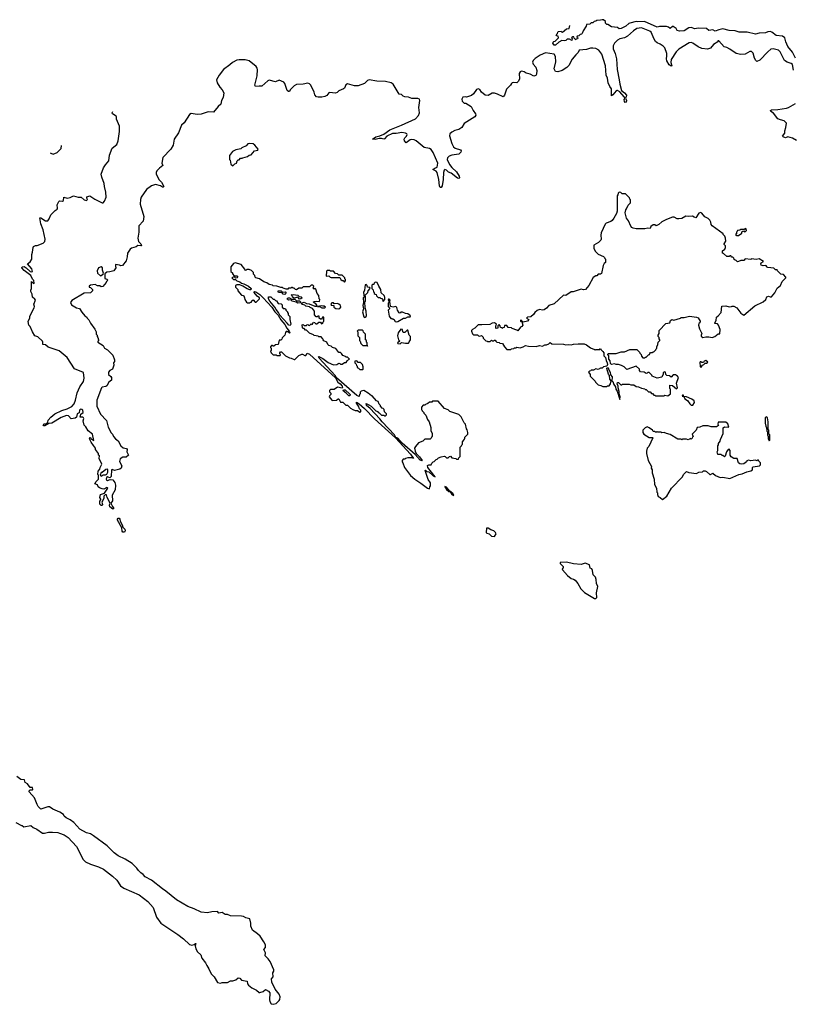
# Model space of a CAD drawing. Extents: x 2240384 to 2404287, y 351326 to 526670.
# Tile 244 of 256: x 2282951 to 2292945, y 513948 to 526670. Entities that reach past the tile are written whole.
import ezdxf

# ---------------------------------------------------------------- set-up
doc = ezdxf.new("R2010")
doc.units = 0

msp = doc.modelspace()

# ---------------------------------------------------------------- linework, layer by layer
at = {"layer": '0CON20XD'}
for points in [[(2290095, 526450), (2290080, 526435), (2290090, 526425), (2290085, 526400), (2290055, 526420), (2290025, 526420), (2290007, 526403), (2289985, 526398), (2289955, 526400), (2289915, 526380), (2289875, 526340), (2289855, 526340), (2289840, 526365), (2289842, 526378), (2289852, 526388), (2289868, 526392), (2289910, 526435), (2289908, 526458), (2289892, 526462), (2289880, 526475), (2289898, 526492), (2289902, 526508), (2289912, 526518), (2289945, 526520), (2289952, 526512), (2289965, 526510), (2290015, 526550), (2290050, 526555), (2290058, 526597)], [(2292973, 526175), (2292935, 526250), (2292875, 526323), (2292847, 526385), (2292835, 526435), (2292805, 526455), (2292725, 526466), (2292668, 526508), (2292645, 526517), (2292615, 526513), (2292585, 526500), (2292505, 526496), (2292455, 526483), (2292348, 526508), (2292245, 526509), (2292195, 526524), (2292115, 526531), (2292035, 526552), (2291981, 526539), (2291935, 526521), (2291905, 526538), (2291855, 526530), (2291825, 526556), (2291715, 526562), (2291675, 526554), (2291625, 526569), (2291594, 526566), (2291535, 526526), (2291475, 526521), (2291445, 526532), (2291432, 526555), (2291395, 526583), (2291385, 526582), (2291355, 526558), (2291334, 526574), (2291305, 526580), (2291215, 526581), (2291185, 526574), (2291024, 526646), (2290935, 526641), (2290915, 526646), (2290835, 526626), (2290820, 526620), (2290780, 526585), (2290720, 526555), (2290695, 526552), (2290675, 526568), (2290598, 526578), (2290548, 526608), (2290535, 526610), (2290520, 526625), (2290520, 526645), (2290495, 526670), (2290475, 526670), (2290455, 526662), (2290405, 526660), (2290395, 526650), (2290372, 526648), (2290355, 526630), (2290335, 526630), (2290317, 526613), (2290272, 526608), (2290268, 526585), (2290230, 526525), (2290218, 526492), (2290208, 526482), (2290192, 526478), (2290175, 526460), (2290152, 526458), (2290150, 526445), (2290160, 526435), (2290158, 526422), (2290142, 526418), (2290135, 526410), (2290112, 526432), (2290108, 526448), (2290095, 526450)], [(2292949, 526019), (2292935, 526091), (2292918, 526105), (2292865, 526122), (2292832, 526142), (2292775, 526253), (2292755, 526276), (2292685, 526294), (2292655, 526289), (2292614, 526256), (2292513, 526145), (2292475, 526130), (2292461, 526141), (2292445, 526172), (2292427, 526237), (2292405, 526261), (2292385, 526258), (2292325, 526226), (2292265, 526219), (2292205, 526234), (2292125, 526290), (2292085, 526310), (2292050, 526320), (2291983, 526397), (2291970, 526395), (2291970, 526385), (2291915, 526349), (2291875, 526300), (2291835, 526289), (2291765, 526296), (2291715, 526320), (2291645, 526368), (2291625, 526377), (2291598, 526372), (2291465, 526287), (2291433, 526255), (2291366, 526155), (2291361, 526115), (2291376, 526075), (2291365, 526069), (2291342, 526085), (2291310, 526140), (2291306, 526165), (2291313, 526205), (2291310, 526235), (2291287, 526305), (2291265, 526329), (2291225, 526354), (2291185, 526370), (2291165, 526389), (2291147, 526417), (2291109, 526509), (2291092, 526522), (2290986, 526565), (2290925, 526555), (2290882, 526528), (2290805, 526455), (2290766, 526434), (2290705, 526422), (2290675, 526406), (2290633, 526365), (2290617, 526333), (2290619, 526295), (2290642, 526235), (2290660, 526165), (2290668, 526025), (2290697, 525895), (2290702, 525835), (2290725, 525755), (2290766, 525726), (2290788, 525695), (2290787, 525675), (2290776, 525655), (2290789, 525625), (2290787, 525603), (2290775, 525599), (2290764, 525615), (2290762, 525638), (2290773, 525655), (2290761, 525675), (2290706, 525736), (2290675, 525754), (2290665, 525756), (2290655, 525749), (2290615, 525698), (2290595, 525685), (2290596, 525776), (2290574, 525805), (2290555, 525855), (2290546, 525915), (2290527, 525955), (2290517, 526075), (2290470, 526225), (2290433, 526275), (2290395, 526296), (2290355, 526304), (2290325, 526302), (2290275, 526285), (2290180, 526275), (2290166, 526245), (2290135, 526216), (2290090, 526160), (2290044, 526076), (2290018, 526052), (2289958, 526015), (2289905, 525998), (2289875, 526000), (2289854, 526034), (2289876, 526125), (2289871, 526195), (2289855, 526223), (2289745, 526242), (2289675, 526211), (2289610, 526170), (2289586, 526144), (2289577, 526123), (2289583, 526095), (2289617, 526055), (2289633, 526015), (2289628, 525968), (2289619, 525951), (2289595, 525942), (2289545, 525966), (2289495, 525978), (2289466, 525996), (2289435, 526003), (2289415, 525997), (2289402, 525975), (2289408, 525905), (2289395, 525874), (2289375, 525854), (2289335, 525858), (2289315, 525854), (2289305, 525846), (2289292, 525825), (2289239, 525771), (2289216, 525695), (2289195, 525672), (2289125, 525709), (2289085, 525722), (2289055, 525720), (2289005, 525691), (2288965, 525694), (2288917, 525735), (2288895, 525768), (2288875, 525778), (2288854, 525766), (2288815, 525712), (2288788, 525692), (2288725, 525668), (2288704, 525674), (2288675, 525669), (2288664, 525644), (2288669, 525619), (2288695, 525590), (2288715, 525590), (2288785, 525550), (2288810, 525495), (2288840, 525455), (2288842, 525435), (2288830, 525415), (2288695, 525330), (2288664, 525276), (2288625, 525251), (2288572, 525238), (2288535, 525216), (2288509, 525195), (2288502, 525168), (2288532, 525072), (2288556, 525026), (2288575, 525011), (2288645, 524989), (2288654, 524975), (2288651, 524959), (2288625, 524932), (2288535, 524921), (2288498, 524905), (2288479, 524885), (2288473, 524865), (2288505, 524799), (2288535, 524758), (2288593, 524703), (2288629, 524649), (2288634, 524625), (2288625, 524617), (2288605, 524623), (2288525, 524685), (2288491, 524701), (2288466, 524725), (2288445, 524733), (2288434, 524725), (2288424, 524696), (2288422, 524605), (2288408, 524525), (2288395, 524501), (2288385, 524501), (2288373, 524525), (2288367, 524605), (2288344, 524695), (2288332, 524712), (2288288, 524735), (2288315, 524752), (2288345, 524765), (2288351, 524815), (2288291, 524955), (2288265, 524993), (2288245, 525005), (2288178, 525018), (2288074, 525105), (2288045, 525119), (2288015, 525122), (2287995, 525118), (2287945, 525080), (2287924, 525105), (2287917, 525125), (2287927, 525145), (2287946, 525164), (2287955, 525185), (2287951, 525195), (2287937, 525205), (2287887, 525213), (2287815, 525199), (2287765, 525200), (2287695, 525166), (2287665, 525131), (2287655, 525127), (2287625, 525135), (2287595, 525135), (2287545, 525120), (2287509, 525125), (2287553, 525157), (2287605, 525169), (2287655, 525190), (2287732, 525248), (2287884, 525306), (2288065, 525391), (2288105, 525434), (2288115, 525465), (2288108, 525535), (2288121, 525625), (2288115, 525642), (2288095, 525652), (2288015, 525652), (2287975, 525668), (2287925, 525672), (2287905, 525680), (2287882, 525702), (2287855, 525707), (2287777, 525835), (2287752, 525855), (2287675, 525871), (2287565, 525874), (2287465, 525891), (2287442, 525885), (2287406, 525844), (2287325, 525814), (2287275, 525816), (2287185, 525842), (2287165, 525827), (2287146, 525785), (2287134, 525776), (2287075, 525751), (2287051, 525729), (2287029, 525721), (2286955, 525731), (2286944, 525725), (2286920, 525690), (2286892, 525678), (2286855, 525671), (2286805, 525668), (2286784, 525674), (2286765, 525699), (2286754, 525735), (2286713, 525823), (2286695, 525842), (2286675, 525849), (2286615, 525836), (2286525, 525833), (2286495, 525814), (2286447, 525763), (2286436, 525744), (2286425, 525740), (2286408, 525755), (2286376, 525846), (2286363, 525863), (2286305, 525888), (2286255, 525867), (2286175, 525887), (2286155, 525878), (2286079, 525811), (2286045, 525813), (2285998, 525805), (2285987, 525825), (2286017, 525945), (2286023, 526025), (2286020, 526045), (2286004, 526065), (2285915, 526138), (2285865, 526150), (2285785, 526151), (2285755, 526145), (2285702, 526118), (2285665, 526086), (2285586, 526025), (2285529, 525955), (2285494, 525895), (2285500, 525855), (2285537, 525797), (2285568, 525765), (2285588, 525725), (2285578, 525665), (2285558, 525625), (2285550, 525580), (2285515, 525547), (2285455, 525473), (2285385, 525481), (2285295, 525449), (2285245, 525446), (2285165, 525457), (2285145, 525444), (2285075, 525336), (2285041, 525305), (2285002, 525208), (2284947, 525125), (2284933, 525047), (2284905, 524996), (2284799, 524891), (2284788, 524815), (2284802, 524785), (2284758, 524752), (2284723, 524715), (2284714, 524695), (2284715, 524678), (2284748, 524605), (2284785, 524570), (2284814, 524515), (2284805, 524506), (2284795, 524508), (2284772, 524522), (2284705, 524540), (2284655, 524522), (2284590, 524475), (2284522, 524375), (2284511, 524345), (2284509, 524285), (2284556, 524125), (2284544, 524065), (2284489, 524005), (2284489, 523925), (2284479, 523845), (2284485, 523805), (2284514, 523775), (2284525, 523750), (2284515, 523746), (2284475, 523753), (2284455, 523737), (2284395, 523719), (2284380, 523705), (2284345, 523652), (2284341, 523605), (2284328, 523555), (2284277, 523493), (2284259, 523489), (2284239, 523499), (2284190, 523505), (2284187, 523485), (2284192, 523465), (2284168, 523425), (2284115, 523410), (2284075, 523406), (2284050, 523385), (2284050, 523325), (2284078, 523318), (2284090, 523305), (2284072, 523288), (2284070, 523275), (2284025, 523222), (2284005, 523220), (2283985, 523232), (2283955, 523230), (2283925, 523248), (2283865, 523238), (2283850, 523225), (2283850, 523215), (2283865, 523210), (2283890, 523185), (2283890, 523165), (2283865, 523140), (2283783, 523137), (2283625, 523042), (2283608, 523015), (2283620, 522985), (2283685, 522948), (2283725, 522940), (2283755, 522890), (2283792, 522845), (2283820, 522825), (2283823, 522813), (2283845, 522790), (2283865, 522750), (2283922, 522672), (2283938, 522635), (2283940, 522605), (2283950, 522595), (2283950, 522575), (2283960, 522565), (2283970, 522535), (2283968, 522522), (2283960, 522515), (2283962, 522502), (2284028, 522458), (2284047, 522427), (2284085, 522405), (2284153, 522335), (2284177, 522273), (2284177, 522253), (2284162, 522235), (2284168, 522205), (2284148, 522155), (2284115, 522138), (2284098, 522115), (2284097, 522085), (2284130, 522060), (2284139, 522045)], [(2292985, 525107), (2292935, 525141), (2292875, 525156), (2292845, 525144), (2292813, 525155), (2292807, 525165), (2292834, 525205), (2292834, 525235), (2292848, 525275), (2292856, 525335), (2292825, 525362), (2292778, 525375), (2292745, 525391), (2292691, 525461), (2292655, 525484), (2292652, 525495), (2292665, 525507), (2292745, 525510), (2292855, 525527), (2292883, 525537), (2292975, 525588)], [(2284139, 522045), (2284139, 522011), (2284104, 521986), (2284075, 521938), (2284065, 521930), (2284018, 521922), (2284006, 521914), (2283948, 521752), (2283946, 521675), (2283995, 521573), (2284071, 521491), (2284096, 521406), (2284131, 521331), (2284149, 521315), (2284162, 521285), (2284187, 521255), (2284225, 521229), (2284256, 521165), (2284287, 521137), (2284329, 521129), (2284340, 521115), (2284333, 521085), (2284357, 521045), (2284325, 521019), (2284284, 521016), (2284251, 520995), (2284242, 520962), (2284272, 520905), (2284260, 520875), (2284245, 520864), (2284175, 520843), (2284145, 520857), (2284137, 520853), (2284134, 520766), (2284115, 520751), (2284092, 520758), (2284085, 520762), (2284074, 520755), (2284069, 520735), (2284074, 520724), (2284085, 520716), (2284119, 520729), (2284155, 520726), (2284180, 520690), (2284190, 520655), (2284184, 520595), (2284144, 520526), (2284151, 520455), (2284130, 520425), (2284148, 520378), (2284166, 520354), (2284153, 520345), (2284114, 520374), (2284110, 520395), (2284120, 520425), (2284081, 520495), (2284072, 520532), (2284055, 520532), (2284038, 520515), (2284038, 520485), (2284012, 520435), (2284020, 520405), (2284016, 520394), (2284005, 520392), (2283985, 520412), (2283985, 520450), (2284000, 520465), (2284000, 520475), (2283987, 520495), (2283994, 520536), (2284047, 520553), (2284090, 520615), (2284085, 520623), (2284075, 520624), (2284036, 520604), (2284018, 520608), (2283981, 520621), (2283966, 520636), (2283958, 520658), (2283923, 520673), (2283937, 520703), (2283968, 520735), (2283970, 520785), (2283960, 520795), (2283964, 520836), (2283988, 520862), (2283990, 520885), (2284012, 520925), (2283978, 520998), (2283980, 521035), (2283970, 521045), (2283970, 521065), (2283930, 521115), (2283930, 521135), (2283905, 521170), (2283873, 521213), (2283852, 521255), (2283855, 521270), (2283865, 521270), (2283870, 521260), (2283908, 521232), (2283893, 521315), (2283837, 521357), (2283805, 521409), (2283782, 521432), (2283770, 521485), (2283779, 521515), (2283776, 521526), (2283765, 521532), (2283733, 521533), (2283740, 521575), (2283772, 521595), (2283765, 521624), (2283753, 521635), (2283735, 521636), (2283725, 521625), (2283718, 521592), (2283694, 521576), (2283684, 521535), (2283667, 521523), (2283615, 521511), (2283580, 521550), (2283555, 521556), (2283485, 521530), (2283365, 521458), (2283329, 521451), (2283275, 521422), (2283263, 521423), (2283253, 521435), (2283265, 521449), (2283295, 521450), (2283315, 521470), (2283320, 521495), (2283352, 521535), (2283405, 521578), (2283495, 521622), (2283565, 521640), (2283626, 521674), (2283654, 521706), (2283674, 521755), (2283695, 521850), (2283730, 521925), (2283777, 521995), (2283782, 522038), (2283775, 522111), (2283660, 522160), (2283566, 522306), (2283461, 522391), (2283318, 522438), (2283285, 522470), (2283250, 522475), (2283252, 522505), (2283247, 522515), (2283185, 522571), (2283147, 522587), (2283117, 522637), (2283087, 522707), (2283070, 522725), (2283063, 522743), (2283062, 522775), (2283082, 522815), (2283082, 522835), (2283098, 522875), (2283140, 522945), (2283141, 522965), (2283133, 522995), (2283154, 523045), (2283148, 523058), (2283117, 523085), (2283111, 523125), (2283094, 523156), (2283094, 523176), (2283102, 523195), (2283103, 523287), (2283135, 523260), (2283140, 523265), (2283132, 523298), (2283116, 523316), (2283094, 523365), (2283010, 523430), (2282980, 523465), (2282985, 523478), (2283010, 523480), (2283035, 523464), (2283085, 523416), (2283105, 523411), (2283117, 523415), (2283109, 523449), (2283053, 523515), (2283088, 523542), (2283108, 523575), (2283108, 523635), (2283118, 523665), (2283123, 523727), (2283131, 523739), (2283155, 523752), (2283175, 523752), (2283255, 523782), (2283276, 523804), (2283280, 523835), (2283256, 523956), (2283223, 524033), (2283210, 524110), (2283225, 524109), (2283285, 524070), (2283315, 524070), (2283333, 524097), (2283355, 524150), (2283410, 524205), (2283435, 524220), (2283440, 524235), (2283434, 524276), (2283455, 524320), (2283465, 524330), (2283505, 524327), (2283515, 524332), (2283523, 524377), (2283565, 524364), (2283605, 524374), (2283645, 524396), (2283707, 524377), (2283722, 524378), (2283745, 524376), (2283785, 524342), (2283815, 524332), (2283827, 524345), (2283817, 524365), (2283819, 524381), (2283855, 524396), (2283921, 524351), (2284015, 524303), (2284029, 524305), (2284047, 524325), (2284069, 524375), (2284065, 524442), (2284045, 524515), (2284043, 524553), (2284011, 524635), (2284004, 524675), (2284035, 524757), (2284059, 524795), (2284104, 524845), (2284111, 524919), (2284145, 525010), (2284204, 525056), (2284221, 525105), (2284240, 525225), (2284239, 525295), (2284200, 525385), (2284202, 525415), (2284198, 525425), (2284150, 525455), (2284146, 525465), (2284154, 525484)], [(2285705, 524780), (2285732, 524808), (2285750, 524815), (2285762, 524848), (2285772, 524858), (2285785, 524860), (2285805, 524880), (2285825, 524880), (2285833, 524887), (2285895, 524902), (2285915, 524920), (2285940, 524925), (2285983, 524977), (2286028, 524982), (2286030, 524995), (2285989, 525049), (2285965, 525068), (2285918, 525072), (2285900, 525065), (2285875, 525040), (2285820, 525015), (2285807, 525003), (2285745, 524988), (2285700, 524965), (2285660, 524915), (2285660, 524865), (2285670, 524855), (2285680, 524805), (2285705, 524780)], [(2283343, 524948), (2283355, 524947), (2283385, 524933), (2283435, 524952), (2283486, 525005), (2283490, 525045)], [(2290705, 521762), (2290708, 521795), (2290696, 521835), (2290696, 521866), (2290681, 521915), (2290682, 521935), (2290668, 521965), (2290675, 521982), (2290685, 521980), (2290715, 521950), (2290728, 521952), (2290735, 521960), (2290825, 521960), (2290845, 521950), (2290885, 521950), (2290915, 521930), (2290945, 521928), (2290985, 521908), (2291025, 521900), (2291032, 521892), (2291045, 521890), (2291075, 521860), (2291095, 521860), (2291115, 521840), (2291125, 521840), (2291145, 521820), (2291158, 521818), (2291165, 521810), (2291275, 521810), (2291285, 521820), (2291325, 521810), (2291360, 521835), (2291360, 521895), (2291350, 521905), (2291352, 521948), (2291385, 521942), (2291435, 521900), (2291447, 521913), (2291437, 521973), (2291462, 522045), (2291450, 522065), (2291425, 522080), (2291395, 522080), (2291365, 522050), (2291345, 522070), (2291312, 522072), (2291300, 522085), (2291296, 522116), (2291275, 522120), (2291262, 522108), (2291262, 522088), (2291245, 522050), (2291185, 522040), (2291122, 522062), (2291118, 522078), (2291085, 522110), (2291065, 522110), (2291058, 522102), (2291045, 522100), (2291017, 522117), (2290972, 522122), (2290960, 522135), (2290960, 522155), (2290915, 522192), (2290795, 522152), (2290762, 522185), (2290725, 522201), (2290685, 522213), (2290655, 522213), (2290633, 522223), (2290595, 522214), (2290585, 522228), (2290580, 522260), (2290563, 522285), (2290560, 522325), (2290551, 522345), (2290555, 522358), (2290655, 522358), (2290722, 522378), (2290733, 522377), (2290765, 522379), (2290835, 522410), (2290925, 522410), (2290960, 522375), (2290963, 522363), (2290980, 522345), (2290982, 522322), (2291002, 522302), (2291025, 522300), (2291035, 522310), (2291045, 522310), (2291075, 522340), (2291088, 522342), (2291090, 522355), (2291102, 522368), (2291125, 522370), (2291135, 522380), (2291145, 522380), (2291170, 522405), (2291172, 522418), (2291180, 522425), (2291180, 522445), (2291197, 522473), (2291200, 522505), (2291220, 522525), (2291220, 522535), (2291210, 522545), (2291210, 522565), (2291200, 522575), (2291200, 522595), (2291210, 522615), (2291210, 522655), (2291300, 522745), (2291350, 522755), (2291360, 522785), (2291375, 522797), (2291402, 522788), (2291487, 522813), (2291495, 522820), (2291535, 522820), (2291605, 522838), (2291695, 522828), (2291716, 522816), (2291740, 522775), (2291738, 522755), (2291726, 522744), (2291721, 522725), (2291733, 522677), (2291762, 522615), (2291753, 522595), (2291755, 522582), (2291775, 522563), (2291815, 522573), (2291855, 522572), (2291895, 522563), (2291930, 522575), (2291975, 522610), (2291997, 522613), (2292000, 522665), (2291980, 522725), (2291965, 522740), (2291933, 522743), (2291930, 522755), (2291947, 522783), (2291952, 522828), (2291975, 522842), (2292012, 522885), (2292022, 522968), (2292075, 522972), (2292115, 522960), (2292147, 522963), (2292155, 522970), (2292177, 522967), (2292216, 522946), (2292265, 522880), (2292308, 522852), (2292447, 522973), (2292556, 523024), (2292588, 523055), (2292605, 523090), (2292623, 523097), (2292645, 523088), (2292665, 523090), (2292705, 523140), (2292735, 523200), (2292780, 523235), (2292802, 523288), (2292850, 523335), (2292850, 523345), (2292818, 523378), (2292782, 523382), (2292740, 523425), (2292735, 523440), (2292715, 523440), (2292695, 523460), (2292617, 523467), (2292600, 523475), (2292598, 523488), (2292586, 523496), (2292555, 523491), (2292530, 523500), (2292526, 523515), (2292531, 523529), (2292560, 523545), (2292505, 523580), (2292465, 523572), (2292405, 523580), (2292395, 523570), (2292325, 523578), (2292305, 523560), (2292265, 523560), (2292258, 523552), (2292225, 523540), (2292205, 523560), (2292192, 523562), (2292182, 523572), (2292178, 523588), (2292165, 523600), (2292152, 523602), (2292138, 523618), (2292125, 523620), (2292115, 523610), (2292085, 523610), (2292045, 523650), (2292030, 523655), (2292030, 523685), (2292062, 523705), (2292070, 523725), (2292067, 523747), (2292050, 523765), (2292050, 523775), (2292072, 523808), (2292070, 523845), (2292060, 523875), (2292040, 523895), (2292040, 523905), (2291897, 524007), (2291883, 524023), (2291878, 524055), (2291865, 524080), (2291845, 524100), (2291804, 524124), (2291765, 524168), (2291745, 524178), (2291725, 524170), (2291685, 524110), (2291665, 524118), (2291642, 524132), (2291595, 524128), (2291555, 524132), (2291505, 524102), (2291465, 524097), (2291445, 524098), (2291405, 524117), (2291385, 524117), (2291305, 524089), (2291245, 524057), (2291208, 524025), (2291175, 524008), (2291155, 524018), (2291135, 524018), (2291105, 523998), (2291097, 523973), (2291065, 523978), (2291025, 523968), (2290915, 523968), (2290875, 523978), (2290857, 523987), (2290844, 524004), (2290815, 524070), (2290792, 524105), (2290772, 524175), (2290780, 524215), (2290790, 524225), (2290810, 524275), (2290840, 524305), (2290840, 524345), (2290832, 524352), (2290828, 524368), (2290778, 524418), (2290735, 524420), (2290718, 524438), (2290695, 524440), (2290683, 524427), (2290680, 524405), (2290670, 524395), (2290670, 524195), (2290660, 524165), (2290628, 524105), (2290603, 524077), (2290587, 524063), (2290528, 524042), (2290515, 524030), (2290464, 523916), (2290458, 523885), (2290462, 523835), (2290457, 523823), (2290429, 523791), (2290370, 523755), (2290368, 523718), (2290387, 523677), (2290425, 523642), (2290495, 523610), (2290508, 523598), (2290510, 523585), (2290520, 523575), (2290520, 523545), (2290517, 523533), (2290501, 523519), (2290488, 523495), (2290465, 523390), (2290455, 523380), (2290425, 523380), (2290405, 523360), (2290395, 523360), (2290361, 523339), (2290302, 523235), (2290260, 523185), (2290235, 523180), (2290204, 523186), (2290100, 523155), (2290075, 523153), (2290005, 523108), (2289975, 523110), (2289855, 523000), (2289785, 522978), (2289755, 522942), (2289725, 522922), (2289705, 522918), (2289665, 522927), (2289635, 522912), (2289604, 522886), (2289588, 522862), (2289555, 522830), (2289510, 522825), (2289500, 522815), (2289528, 522795), (2289512, 522775), (2289455, 522760), (2289425, 522790), (2289420, 522785), (2289422, 522775), (2289425, 522770), (2289440, 522770), (2289450, 522725), (2289440, 522705), (2289420, 522695), (2289385, 522650), (2289375, 522660), (2289315, 522680), (2289305, 522690), (2289262, 522692), (2289245, 522720), (2289212, 522718), (2289208, 522692), (2289192, 522688), (2289185, 522680), (2289178, 522688), (2289162, 522692), (2289160, 522715), (2289145, 522730), (2289130, 522715), (2289130, 522685), (2289105, 522680), (2289100, 522685), (2289100, 522715), (2289108, 522722), (2289110, 522735), (2289085, 522752), (2289055, 522748), (2289025, 522733), (2288922, 522728), (2288872, 522728), (2288830, 522685), (2288801, 522669), (2288788, 522655), (2288787, 522645), (2288801, 522611), (2288815, 522600), (2288865, 522600), (2288880, 522585), (2288895, 522580), (2288918, 522588), (2288937, 522567), (2288940, 522555), (2288975, 522520), (2288988, 522518), (2288995, 522510), (2289027, 522513), (2289045, 522530), (2289055, 522520), (2289075, 522520), (2289082, 522528), (2289095, 522530), (2289100, 522515), (2289113, 522503), (2289145, 522500), (2289155, 522490), (2289190, 522485), (2289212, 522445), (2289245, 522410), (2289295, 522410), (2289303, 522417), (2289335, 522420), (2289345, 522430), (2289365, 522430), (2289375, 522440), (2289415, 522432), (2289457, 522443), (2289485, 522458), (2289525, 522450), (2289625, 522448), (2289665, 522458), (2289705, 522452), (2289735, 522470), (2289755, 522470), (2289787, 522483), (2289805, 522498), (2289825, 522480), (2289975, 522478), (2290005, 522468), (2290035, 522472), (2290075, 522468), (2290105, 522478), (2290165, 522482), (2290245, 522482), (2290275, 522470), (2290325, 522430), (2290378, 522408), (2290385, 522400), (2290395, 522410), (2290445, 522410), (2290455, 522420), (2290462, 522402), (2290485, 522384), (2290496, 522366), (2290498, 522325), (2290517, 522305), (2290526, 522265), (2290542, 522235), (2290544, 522215), (2290538, 522192), (2290495, 522183), (2290475, 522168), (2290453, 522167), (2290425, 522150), (2290395, 522158), (2290365, 522140), (2290335, 522140), (2290328, 522132), (2290312, 522128), (2290300, 522115), (2290320, 522085), (2290320, 522065), (2290385, 522000), (2290390, 521985), (2290425, 521952), (2290458, 521942), (2290485, 521932), (2290535, 521932), (2290545, 521940), (2290565, 521940), (2290583, 521965), (2290592, 522005), (2290573, 522023), (2290572, 522072), (2290558, 522088), (2290536, 522164), (2290542, 522178), (2290555, 522173), (2290564, 522144), (2290581, 522115), (2290582, 522082), (2290605, 522055), (2290600, 522005), (2290615, 521993), (2290627, 521955), (2290647, 521927), (2290652, 521895), (2290669, 521869), (2290705, 521762)], [(2292235, 523880), (2292278, 523912), (2292282, 523928), (2292292, 523938), (2292305, 523940), (2292315, 523930), (2292328, 523932), (2292340, 523945), (2292338, 523968), (2292325, 523970), (2292315, 523960), (2292265, 523960), (2292255, 523950), (2292222, 523948), (2292218, 523932), (2292210, 523925), (2292210, 523905), (2292200, 523895), (2292215, 523880), (2292235, 523880)], [(2283995, 523362), (2284028, 523382), (2284032, 523395), (2284019, 523435), (2284019, 523465), (2284005, 523476), (2283970, 523465), (2283953, 523425), (2283958, 523395), (2283995, 523362)], [(2288245, 520610), (2288250, 520635), (2288260, 520645), (2288260, 520685), (2288228, 520728), (2288190, 520845), (2288195, 520850), (2288212, 520832), (2288236, 520826), (2288292, 520775), (2288318, 520765), (2288224, 520884), (2288219, 520911), (2288235, 520920), (2288265, 520920), (2288275, 520940), (2288293, 520957), (2288305, 520960), (2288332, 520988), (2288345, 520990), (2288363, 521007), (2288395, 521022), (2288435, 521030), (2288447, 521027), (2288465, 521010), (2288485, 521010), (2288502, 521028), (2288515, 521030), (2288535, 521010), (2288585, 521000), (2288595, 520990), (2288618, 520992), (2288622, 521008), (2288640, 521025), (2288640, 521145), (2288658, 521162), (2288662, 521178), (2288670, 521185), (2288670, 521215), (2288690, 521235), (2288692, 521248), (2288700, 521255), (2288700, 521275), (2288740, 521315), (2288740, 521335), (2288732, 521372), (2288722, 521385), (2288712, 521442), (2288693, 521463), (2288655, 521540), (2288625, 521570), (2288508, 521608), (2288487, 521627), (2288440, 521645), (2288355, 521740), (2288285, 521740), (2288275, 521730), (2288245, 521730), (2288225, 521710), (2288192, 521698), (2288185, 521690), (2288162, 521688), (2288140, 521665), (2288140, 521635), (2288148, 521628), (2288150, 521615), (2288170, 521595), (2288170, 521585), (2288198, 521558), (2288220, 521505), (2288242, 521472), (2288262, 521402), (2288263, 521363), (2288280, 521325), (2288280, 521285), (2288270, 521275), (2288268, 521262), (2288255, 521250), (2288185, 521250), (2288180, 521245), (2288157, 521223), (2288105, 521202), (2288064, 521156), (2288052, 521135), (2288059, 521095), (2288074, 521064), (2288115, 521023), (2288152, 520975), (2288145, 520968), (2288125, 520980), (2288060, 521050), (2287890, 521200), (2287835, 521263), (2287812, 521272), (2287795, 521306), (2287632, 521472), (2287602, 521512), (2287477, 521647), (2287433, 521685), (2287425, 521710), (2287460, 521695), (2287490, 521675), (2287550, 521615), (2287578, 521608), (2287580, 521595), (2287595, 521590), (2287625, 521560), (2287655, 521560), (2287662, 521552), (2287675, 521550), (2287690, 521565), (2287688, 521578), (2287662, 521602), (2287660, 521635), (2287648, 521648), (2287632, 521652), (2287610, 521675), (2287610, 521685), (2287593, 521703), (2287580, 521735), (2287560, 521745), (2287505, 521810), (2287495, 521810), (2287453, 521843), (2287395, 521878), (2287362, 521868), (2287350, 521855), (2287350, 521835), (2287340, 521825), (2287338, 521802), (2287305, 521813), (2287043, 522043), (2287025, 522071), (2286818, 522295), (2286810, 522315), (2286815, 522320), (2286865, 522292), (2286935, 522242), (2287005, 522212), (2287047, 522213), (2287075, 522230), (2287088, 522228), (2287095, 522220), (2287115, 522220), (2287145, 522240), (2287168, 522242), (2287178, 522252), (2287182, 522268), (2287210, 522285), (2287185, 522310), (2287165, 522310), (2287158, 522318), (2287125, 522330), (2287108, 522358), (2287095, 522370), (2287075, 522370), (2287035, 522420), (2286993, 522433), (2286975, 522450), (2286945, 522460), (2286930, 522475), (2286920, 522505), (2286882, 522522), (2286872, 522532), (2286868, 522548), (2286845, 522570), (2286815, 522570), (2286805, 522580), (2286755, 522590), (2286748, 522598), (2286695, 522620), (2286655, 522660), (2286645, 522660), (2286628, 522678), (2286615, 522680), (2286605, 522690), (2286602, 522728), (2286615, 522730), (2286625, 522720), (2286655, 522720), (2286662, 522728), (2286675, 522730), (2286682, 522722), (2286695, 522720), (2286715, 522740), (2286728, 522732), (2286745, 522760), (2286758, 522758), (2286775, 522740), (2286788, 522742), (2286815, 522760), (2286835, 522760), (2286852, 522742), (2286868, 522752), (2286872, 522768), (2286880, 522775), (2286878, 522828), (2286862, 522828), (2286858, 522812), (2286848, 522802), (2286835, 522800), (2286820, 522815), (2286818, 522838), (2286805, 522840), (2286795, 522830), (2286782, 522832), (2286760, 522855), (2286760, 522905), (2286735, 522940), (2286702, 522952), (2286695, 522960), (2286648, 522968), (2286635, 522980), (2286605, 522990), (2286590, 523005), (2286628, 523018), (2286654, 523004), (2286689, 522999), (2286765, 522970), (2286790, 522970), (2286792, 522975), (2286775, 522998), (2286742, 523018), (2286753, 523027), (2286785, 523032), (2286825, 523030), (2286830, 523055), (2286820, 523065), (2286817, 523107), (2286793, 523133), (2286778, 523188), (2286765, 523200), (2286755, 523190), (2286742, 523202), (2286750, 523225), (2286738, 523238), (2286715, 523240), (2286695, 523220), (2286615, 523220), (2286595, 523200), (2286555, 523200), (2286525, 523180), (2286512, 523182), (2286495, 523200), (2286482, 523202), (2286475, 523210), (2286462, 523208), (2286455, 523200), (2286425, 523200), (2286415, 523190), (2286395, 523190), (2286355, 523200), (2286345, 523210), (2286325, 523210), (2286275, 523228), (2286225, 523230), (2286215, 523240), (2286175, 523250), (2286142, 523272), (2286105, 523282), (2286051, 523321), (2286003, 523333), (2285993, 523343), (2285990, 523365), (2285973, 523383), (2285970, 523405), (2285945, 523430), (2285915, 523442), (2285888, 523442), (2285878, 523432), (2285865, 523430), (2285860, 523445), (2285810, 523505), (2285735, 523527), (2285715, 523518), (2285680, 523475), (2285680, 523415), (2285698, 523398), (2285700, 523385), (2285722, 523362), (2285755, 523360), (2285768, 523345), (2285760, 523335), (2285745, 523330), (2285734, 523334), (2285725, 523350), (2285690, 523335), (2285712, 523315), (2285741, 523311), (2285757, 523295), (2285794, 523284), (2285815, 523266), (2285845, 523258), (2285906, 523226), (2285942, 523195), (2285939, 523181), (2285925, 523179), (2285891, 523191), (2285835, 523228), (2285795, 523242), (2285757, 523243), (2285740, 523235), (2285740, 523215), (2285770, 523185), (2285770, 523165), (2285815, 523110), (2285837, 523107), (2285845, 523100), (2285857, 523077), (2285860, 523055), (2285882, 523022), (2285893, 523013), (2285925, 523010), (2285932, 523018), (2285945, 523020), (2285952, 523038), (2285965, 523050), (2285995, 523020), (2286005, 523020), (2286048, 523062), (2286048, 523075), (2286018, 523098), (2285980, 523145), (2285979, 523155), (2285985, 523160), (2286003, 523155), (2286055, 523119), (2286098, 523078), (2286207, 522957), (2286249, 522895), (2286290, 522850), (2286323, 522793), (2286375, 522733), (2286402, 522682), (2286432, 522645), (2286440, 522625), (2286435, 522620), (2286417, 522637), (2286405, 522640), (2286395, 522640), (2286385, 522630), (2286378, 522592), (2286342, 522558), (2286338, 522542), (2286325, 522530), (2286302, 522528), (2286288, 522472), (2286255, 522470), (2286235, 522450), (2286222, 522452), (2286215, 522460), (2286205, 522460), (2286190, 522445), (2286190, 522435), (2286200, 522425), (2286200, 522395), (2286192, 522385), (2286200, 522365), (2286225, 522340), (2286265, 522340), (2286275, 522330), (2286315, 522330), (2286320, 522345), (2286312, 522352), (2286310, 522365), (2286322, 522378), (2286335, 522380), (2286385, 522328), (2286435, 522300), (2286457, 522297), (2286495, 522278), (2286505, 522280), (2286555, 522330), (2286588, 522342), (2286595, 522350), (2286605, 522350), (2286635, 522330), (2286648, 522332), (2286665, 522360), (2286695, 522347), (2287032, 522042), (2287062, 521985), (2287093, 521965), (2287119, 521935), (2287123, 521917), (2287115, 521908), (2287055, 521920), (2287015, 521890), (2286965, 521890), (2286952, 521878), (2286952, 521862), (2286970, 521845), (2286970, 521825), (2286952, 521808), (2286950, 521795), (2286982, 521755), (2286995, 521750), (2287045, 521752), (2287065, 521770), (2287075, 521770), (2287095, 521730), (2287125, 521730), (2287165, 521690), (2287185, 521690), (2287225, 521650), (2287253, 521633), (2287285, 521620), (2287315, 521620), (2287345, 521600), (2287358, 521602), (2287360, 521625), (2287342, 521642), (2287330, 521675), (2287300, 521715), (2287302, 521728), (2287335, 521707), (2287404, 521644), (2287534, 521514), (2287808, 521268), (2288000, 521055), (2288038, 521002), (2288015, 521010), (2287965, 521010), (2287935, 521000), (2287925, 520990), (2287905, 520990), (2287890, 520975), (2287890, 520955), (2287902, 520942), (2287922, 520882), (2288000, 520780), (2288054, 520734), (2288135, 520682), (2288220, 520615), (2288245, 520610)], [(2287145, 523280), (2287160, 523295), (2287160, 523315), (2287152, 523322), (2287150, 523335), (2287118, 523368), (2287075, 523370), (2287057, 523387), (2287032, 523392), (2287005, 523420), (2286965, 523420), (2286955, 523430), (2286925, 523430), (2286915, 523420), (2286910, 523355), (2286945, 523360), (2286960, 523345), (2286975, 523340), (2287085, 523340), (2287100, 523315), (2287115, 523300), (2287128, 523298), (2287145, 523280)], [(2287645, 523030), (2287670, 523055), (2287670, 523085), (2287662, 523092), (2287660, 523105), (2287622, 523142), (2287618, 523185), (2287590, 523225), (2287570, 523275), (2287543, 523277), (2287530, 523265), (2287525, 523250), (2287512, 523248), (2287502, 523238), (2287500, 523195), (2287518, 523178), (2287520, 523155), (2287530, 523145), (2287532, 523132), (2287542, 523122), (2287558, 523118), (2287562, 523102), (2287582, 523082), (2287605, 523080), (2287612, 523072), (2287628, 523068), (2287640, 523055), (2287645, 523030)], [(2286375, 523121), (2286354, 523124), (2286342, 523142), (2286296, 523146), (2286290, 523155), (2286292, 523168), (2286327, 523167), (2286345, 523150), (2286382, 523152), (2286392, 523135), (2286375, 523121)], [(2287405, 522820), (2287426, 522834), (2287430, 522845), (2287428, 522905), (2287412, 522945), (2287410, 523025), (2287420, 523035), (2287420, 523095), (2287410, 523105), (2287450, 523145), (2287452, 523168), (2287480, 523195), (2287475, 523210), (2287442, 523212), (2287440, 523235), (2287425, 523250), (2287414, 523246), (2287406, 523174), (2287394, 523145), (2287400, 523085), (2287390, 523075), (2287393, 523015), (2287383, 522975), (2287391, 522935), (2287381, 522895), (2287395, 522830), (2287405, 522820)], [(2286445, 522720), (2286428, 522725), (2286405, 522747), (2286313, 522853), (2286296, 522886), (2286264, 522924), (2286247, 522957), (2286182, 523035), (2286166, 523065), (2286165, 523088), (2286197, 523087), (2286225, 523060), (2286238, 523058), (2286255, 523040), (2286268, 523038), (2286292, 523002), (2286328, 522998), (2286340, 522985), (2286340, 522955), (2286355, 522940), (2286375, 522940), (2286388, 522928), (2286390, 522915), (2286410, 522895), (2286410, 522885), (2286420, 522875), (2286420, 522855), (2286440, 522835), (2286440, 522795), (2286452, 522735), (2286445, 522720)], [(2286545, 523008), (2286522, 523022), (2286473, 523033), (2286455, 523050), (2286425, 523048), (2286410, 523055), (2286408, 523065), (2286420, 523075), (2286435, 523077), (2286465, 523060), (2286505, 523060), (2286525, 523038), (2286566, 523036), (2286578, 523025), (2286580, 523015), (2286575, 523010), (2286545, 523008)], [(2286565, 523060), (2286543, 523083), (2286495, 523070), (2286476, 523086), (2286470, 523110), (2286460, 523115), (2286485, 523120), (2286542, 523112), (2286563, 523093), (2286589, 523089), (2286598, 523075), (2286585, 523063), (2286565, 523060)], [(2287825, 522768), (2287835, 522772), (2287908, 522812), (2287937, 522813), (2287965, 522830), (2287995, 522830), (2288000, 522845), (2287965, 522868), (2287933, 522873), (2287895, 522890), (2287875, 522890), (2287865, 522880), (2287852, 522882), (2287832, 522915), (2287825, 522950), (2287812, 522962), (2287775, 522957), (2287742, 522962), (2287738, 523005), (2287730, 523015), (2287738, 523045), (2287725, 523060), (2287715, 523060), (2287710, 523055), (2287720, 523035), (2287720, 523015), (2287710, 523005), (2287710, 522965), (2287730, 522945), (2287730, 522935), (2287713, 522915), (2287725, 522840), (2287745, 522810), (2287765, 522810), (2287772, 522802), (2287785, 522800), (2287802, 522772), (2287825, 522768)], [(2286895, 522948), (2286900, 522955), (2286885, 522970), (2286865, 522968), (2286845, 522973), (2286800, 522965), (2286825, 522963), (2286855, 522949), (2286895, 522948)], [(2287065, 522933), (2287085, 522940), (2287099, 522955), (2287096, 522975), (2287075, 522993), (2287055, 523002), (2287015, 523000), (2287005, 523010), (2286985, 523010), (2286970, 522995), (2286975, 522980), (2287008, 522978), (2287010, 522955), (2287035, 522938), (2287065, 522933)], [(2287445, 522450), (2287450, 522455), (2287440, 522460), (2287440, 522495), (2287432, 522502), (2287430, 522525), (2287420, 522535), (2287418, 522608), (2287392, 522632), (2287388, 522648), (2287378, 522658), (2287322, 522658), (2287310, 522645), (2287320, 522635), (2287320, 522585), (2287340, 522565), (2287340, 522525), (2287348, 522518), (2287360, 522485), (2287385, 522460), (2287440, 522460), (2287445, 522450)], [(2287865, 522482), (2287885, 522500), (2287935, 522490), (2287975, 522490), (2287980, 522495), (2287982, 522508), (2288000, 522535), (2288000, 522575), (2287983, 522593), (2287965, 522660), (2287955, 522660), (2287925, 522630), (2287905, 522630), (2287900, 522635), (2287898, 522668), (2287875, 522670), (2287840, 522625), (2287832, 522585), (2287843, 522535), (2287860, 522515), (2287830, 522495), (2287835, 522484), (2287865, 522482)], [(2287385, 522150), (2287390, 522155), (2287390, 522185), (2287380, 522215), (2287368, 522228), (2287355, 522240), (2287322, 522242), (2287305, 522260), (2287282, 522258), (2287280, 522235), (2287298, 522218), (2287302, 522202), (2287310, 522195), (2287310, 522175), (2287328, 522168), (2287345, 522150), (2287385, 522150)], [(2291755, 522182), (2291772, 522208), (2291790, 522215), (2291805, 522230), (2291825, 522230), (2291840, 522245), (2291815, 522268), (2291792, 522258), (2291785, 522240), (2291765, 522240), (2291755, 522250), (2291743, 522247), (2291738, 522235), (2291740, 522195), (2291743, 522183), (2291755, 522182)], [(2287215, 521810), (2287205, 521810), (2287170, 521845), (2287150, 521855), (2287130, 521875), (2287132, 521888), (2287155, 521887), (2287212, 521835), (2287220, 521825), (2287215, 521810)], [(2291645, 521690), (2291670, 521725), (2291666, 521746), (2291636, 521766), (2291565, 521798), (2291530, 521800), (2291525, 521820), (2291512, 521818), (2291510, 521805), (2291530, 521800), (2291545, 521770), (2291579, 521749), (2291607, 521707), (2291625, 521690), (2291645, 521690)], [(2292635, 521230), (2292640, 521235), (2292640, 521305), (2292630, 521315), (2292628, 521365), (2292620, 521375), (2292620, 521475), (2292610, 521525), (2292595, 521540), (2292582, 521525), (2292582, 521455), (2292588, 521418), (2292600, 521395), (2292602, 521355), (2292610, 521345), (2292610, 521305), (2292620, 521285), (2292620, 521255), (2292635, 521230)], [(2291255, 520470), (2291312, 520515), (2291372, 520615), (2291512, 520765), (2291528, 520795), (2291565, 520830), (2291595, 520818), (2291695, 520808), (2291725, 520822), (2291772, 520828), (2291785, 520840), (2291805, 520840), (2291825, 520830), (2291865, 520793), (2291877, 520793), (2291905, 520812), (2291942, 520782), (2292000, 520755), (2292035, 520758), (2292125, 520742), (2292240, 520795), (2292286, 520804), (2292345, 520828), (2292395, 520840), (2292420, 520855), (2292420, 520885), (2292428, 520892), (2292510, 520905), (2292522, 520918), (2292520, 520945), (2292500, 520965), (2292495, 520980), (2292485, 520980), (2292475, 520970), (2292455, 520980), (2292395, 520970), (2292365, 520978), (2292345, 520970), (2292340, 520955), (2292305, 520930), (2292275, 520928), (2292253, 520933), (2292236, 520946), (2292218, 520998), (2292175, 520999), (2292142, 521022), (2292130, 521045), (2292129, 521105), (2292115, 521119), (2292104, 521116), (2292081, 521085), (2292065, 521030), (2292055, 521020), (2292035, 521040), (2292025, 521040), (2292015, 521050), (2291972, 521052), (2291960, 521085), (2291970, 521105), (2291970, 521165), (2291980, 521175), (2291980, 521195), (2292000, 521225), (2292003, 521247), (2292038, 521325), (2292040, 521395), (2292055, 521408), (2292110, 521405), (2292098, 521448), (2292075, 521468), (2291975, 521470), (2291968, 521445), (2291980, 521425), (2291952, 521408), (2291885, 521408), (2291845, 521420), (2291775, 521422), (2291737, 521403), (2291705, 521400), (2291690, 521365), (2291640, 521315), (2291650, 521285), (2291642, 521278), (2291638, 521262), (2291625, 521250), (2291615, 521260), (2291585, 521240), (2291565, 521250), (2291515, 521250), (2291505, 521240), (2291495, 521250), (2291455, 521250), (2291355, 521312), (2291305, 521322), (2291275, 521338), (2291245, 521332), (2291235, 521340), (2291195, 521340), (2291185, 521350), (2291178, 521342), (2291165, 521340), (2291155, 521350), (2291135, 521350), (2291128, 521368), (2291085, 521398), (2291055, 521408), (2291030, 521395), (2291002, 521365), (2291002, 521335), (2291014, 521314), (2291085, 521272), (2291125, 521270), (2291130, 521265), (2291080, 521155), (2291058, 521132), (2291048, 521095), (2291050, 521065), (2291068, 520975), (2291112, 520895), (2291110, 520875), (2291120, 520855), (2291120, 520815), (2291148, 520735), (2291152, 520665), (2291178, 520615), (2291180, 520565), (2291190, 520555), (2291192, 520535), (2291201, 520511), (2291226, 520496), (2291255, 520470)], [(2284005, 520773), (2284031, 520789), (2284059, 520791), (2284075, 520799), (2284088, 520825), (2284090, 520850), (2284085, 520863), (2284065, 520860), (2284015, 520820), (2284002, 520818), (2283990, 520785), (2284005, 520773)], [(2288555, 520522), (2288560, 520525), (2288557, 520535), (2288545, 520548), (2288508, 520578), (2288465, 520630), (2288445, 520640), (2288442, 520635), (2288465, 520600), (2288494, 520574), (2288510, 520570), (2288528, 520545), (2288555, 520522)], [(2284305, 520048), (2284285, 520049), (2284275, 520063), (2284271, 520105), (2284214, 520205), (2284214, 520216), (2284225, 520228), (2284237, 520227), (2284246, 520216), (2284250, 520190), (2284275, 520143), (2284282, 520112), (2284309, 520089), (2284313, 520065), (2284305, 520048)], [(2289085, 519992), (2289108, 520025), (2289096, 520046), (2289075, 520067), (2289038, 520078), (2289005, 520098), (2288982, 520098), (2288978, 520045), (2288984, 520034), (2289017, 520027), (2289048, 519998), (2289085, 519992)], [(2290395, 519192), (2290406, 519205), (2290404, 519265), (2290419, 519345), (2290403, 519385), (2290400, 519435), (2290390, 519465), (2290360, 519495), (2290352, 519555), (2290343, 519573), (2290322, 519585), (2290310, 519625), (2290255, 519646), (2290205, 519632), (2290105, 519641), (2290015, 519660), (2289932, 519658), (2289932, 519642), (2289970, 519605), (2289970, 519585), (2289960, 519575), (2289962, 519562), (2290027, 519487), (2290075, 519448), (2290105, 519442), (2290125, 519430), (2290160, 519385), (2290200, 519315), (2290248, 519268), (2290355, 519203), (2290375, 519193), (2290395, 519192)], [(2282900, 516295), (2282975, 516258), (2282985, 516258), (2283005, 516242), (2283095, 516257), (2283125, 516230), (2283171, 516211), (2283245, 516159), (2283273, 516157), (2283325, 516170), (2283375, 516172), (2283445, 516168), (2283465, 516160), (2283526, 516136), (2283575, 516102), (2283686, 515986), (2283723, 515913), (2283768, 515825), (2283799, 515789), (2283865, 515757), (2283970, 515725), (2284035, 515692), (2284152, 515605), (2284205, 515552), (2284255, 515478), (2284295, 515448), (2284495, 515360), (2284605, 515278), (2284675, 515200), (2284717, 515075), (2284776, 514996), (2284995, 514850), (2285068, 514795), (2285145, 514722), (2285175, 514713), (2285205, 514720), (2285220, 514735), (2285228, 514735), (2285217, 514705), (2285228, 514665), (2285247, 514627), (2285292, 514585), (2285303, 514545), (2285352, 514485), (2285367, 514447), (2285396, 514406), (2285425, 514340), (2285463, 514303), (2285505, 514230), (2285545, 514222), (2285565, 514230), (2285635, 514230), (2285675, 514252), (2285705, 514252), (2285745, 514262), (2285775, 514290), (2285795, 514287), (2285815, 514259), (2285888, 514248), (2285894, 514214), (2285905, 514196), (2285951, 514161), (2286011, 514131), (2286045, 514101), (2286055, 514099), (2286098, 514112), (2286125, 514138), (2286166, 514116), (2286182, 514095), (2286178, 514005), (2286183, 513983), (2286200, 513955), (2286225, 513948), (2286265, 513960), (2286303, 513997), (2286312, 514008), (2286316, 514045), (2286305, 514078), (2286252, 514145), (2286208, 514235), (2286202, 514275), (2286227, 514303), (2286222, 514355), (2286232, 514375), (2286232, 514395), (2286185, 514500), (2286163, 514533), (2286122, 514575), (2286127, 514613), (2286107, 514655), (2286127, 514683), (2286128, 514715), (2286104, 514754), (2286056, 514826), (2286025, 514860), (2285960, 514905), (2285938, 514958), (2285938, 514995), (2285925, 515050), (2285873, 515063), (2285842, 515082), (2285815, 515088), (2285675, 515092), (2285635, 515108), (2285605, 515108), (2285565, 515132), (2285525, 515124), (2285505, 515147), (2285435, 515142), (2285375, 515130), (2285295, 515137), (2285205, 515180), (2285125, 515210), (2284975, 515297), (2284840, 515410), (2284795, 515440), (2284655, 515552), (2284574, 515594), (2284546, 515626), (2284518, 515645), (2284485, 515678), (2284465, 515708), (2284406, 515766), (2284312, 515825), (2284225, 515864), (2284170, 515905), (2284135, 515940), (2284080, 515995), (2283906, 516126), (2283865, 516149), (2283814, 516164), (2283729, 516209), (2283652, 516295), (2283605, 516329), (2283552, 516355), (2283527, 516377), (2283515, 516398), (2283471, 516431), (2283379, 516469), (2283335, 516498), (2283315, 516498), (2283225, 516470), (2283190, 516505), (2283175, 516530), (2283142, 516615), (2283072, 516695), (2283073, 516707), (2283085, 516720), (2283115, 516720), (2283120, 516725), (2283118, 516748), (2283085, 516750), (2283052, 516795), (2283022, 516815), (2283015, 516850), (2282965, 516852), (2282915, 516892)]]:
    msp.add_lwpolyline(points, dxfattribs=at)

doc.saveas('drawing.dxf')
